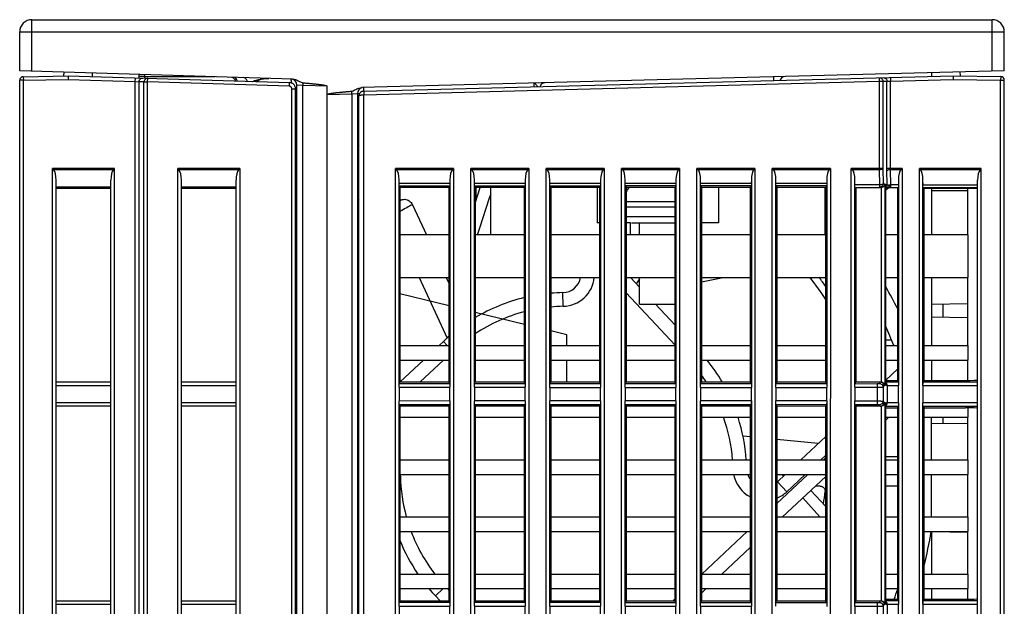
# Model space of a CAD drawing. Header units: millimetres. Extents: x -334 to 1371, y -859 to -284.
# Tile 12 of 42: x 710 to 791, y -628 to -580. Entities that reach past the tile are written whole.
import ezdxf

# ---------------------------------------------------------------- set-up
doc = ezdxf.new("R2010")
doc.units = ezdxf.units.MM
doc.header["$LTSCALE"] = 30.734
doc.layers.get('0').update_dxf_attribs({"linetype": 'CONTINUOUS'})
for name, color, linetype in [('00_COMPONENTS', 7, 'CONTINUOUS'), ('08_ALL_DRAFTS', 7, 'CONTINUOUS'), ('09_ALL_ROUNDS', 7, 'CONTINUOUS')]:
    doc.layers.add(name, color=color, linetype=linetype)

msp = doc.modelspace()

# ---------------------------------------------------------------- linework, layer by layer
at = {"linetype": 'Continuous'}
for p, q in [((765.551, -719.944), (765.544, -592.396)), ((770.323, -592.396), (770.316, -719.944)), ((771.751, -719.944), (771.744, -592.396)), ((776.523, -592.396), (776.516, -719.944))]:
    msp.add_line(p, q, dxfattribs=at)
at = {"layer": '00_COMPONENTS', "linetype": 'Continuous'}
for p, q in [((710.833, -584.375), (710.833, -580.144)), ((710.833, -580.144), (789.833, -580.144)), ((789.833, -584.37), (789.833, -580.144)), ((709.833, -584.344), (709.833, -581.144)), ((709.833, -581.144), (790.833, -581.144)), ((790.833, -584.344), (790.833, -581.144)), ((732.315, -585.031), (709.833, -584.344)), ((710.128, -584.831), (713.833, -584.767)), ((713.475, -584.773), (713.481, -584.456)), ((713.833, -584.767), (732.041, -585.323)), ((715.833, -584.828), (715.833, -584.528)), ((719.633, -584.644), (719.633, -584.95)), ((720.105, -584.658), (720.105, -584.822)), ((790.833, -584.344), (737.954, -585.729)), ((709.833, -744.744), (709.833, -585.131)), ((710.133, -585.131), (709.833, -585.131)), ((710.128, -584.831), (710.133, -585.131)), ((710.133, -585.131), (713.831, -585.067)), ((710.133, -744.744), (710.133, -585.131)), ((713.831, -585.067), (719.346, -585.235)), ((719.346, -585.235), (719.355, -584.935)), ((719.346, -656.452), (719.346, -585.235)), ((719.346, -585.235), (719.646, -585.253)), ((720.105, -584.822), (719.633, -584.822)), ((719.646, -585.253), (719.646, -656.165)), ((720.057, -585.266), (719.646, -585.253)), ((720.057, -667.356), (720.057, -585.266)), ((720.057, -585.266), (720.357, -585.266)), ((720.097, -585.117), (720.07, -585.179)), ((720.146, -585.053), (720.097, -585.117)), ((720.357, -585.266), (720.366, -584.966)), ((720.357, -669.581), (720.357, -585.266)), ((732.031, -585.623), (720.357, -585.266)), ((727.748, -585.192), (727.732, -585.135)), ((732.031, -585.623), (732.041, -585.323)), ((732.087, -585.326), (732.041, -585.323)), ((732.153, -585.281), (732.153, -585.34)), ((732.237, -585.37), (732.204, -585.356)), ((732.633, -691.12), (732.633, -585.526)), ((733.12, -585.556), (732.633, -585.526)), ((733.12, -690.853), (733.12, -585.556)), ((735.133, -585.617), (733.12, -585.556)), ((735.133, -744.644), (735.133, -585.617)), ((752.151, -585.657), (752.151, -585.611)), ((732.225, -683.651), (732.225, -585.823)), ((732.225, -585.823), (732.525, -585.823)), ((732.525, -683.651), (732.525, -585.823)), ((732.525, -586.026), (732.633, -586.026)), ((735.133, -586.303), (737.146, -586.25)), ((737.146, -586.25), (737.633, -586.224)), ((737.146, -586.25), (737.146, -690.853)), ((737.633, -586.224), (737.796, -586.224)), ((737.633, -586.224), (737.633, -691.121)), ((738.115, -585.947), (738.116, -586.025)), ((732.525, -588.963), (732.633, -588.963)), ((737.633, -589.825), (737.744, -589.825)), ((712.557, -592.419), (712.533, -592.396)), ((717.633, -592.396), (712.533, -592.396)), ((712.533, -656.387), (712.533, -592.396)), ((717.538, -592.49), (712.628, -592.49)), ((717.562, -592.467), (717.538, -592.49)), ((717.633, -656.452), (717.633, -592.396)), ((727.933, -592.396), (722.833, -592.396)), ((722.833, -682.244), (722.833, -592.396)), ((727.838, -592.49), (722.928, -592.49)), ((727.862, -592.467), (727.838, -592.49)), ((727.933, -592.396), (727.933, -682.244)), ((712.833, -656.295), (712.833, -593.344)), ((717.333, -656.3), (717.333, -593.344)), ((723.133, -681.944), (723.133, -593.344)), ((727.633, -681.944), (727.633, -593.344)), ((712.833, -593.898), (717.333, -593.898)), ((712.833, -593.993), (717.333, -593.993)), ((723.133, -593.898), (727.633, -593.898)), ((723.133, -593.993), (727.633, -593.993)), ((747.313, -595.231), (747.709, -593.944)), ((748.583, -597.844), (748.583, -593.944)), ((757.333, -593.944), (757.333, -596.844)), ((767.333, -593.944), (767.333, -596.844)), ((776.083, -597.844), (776.083, -593.944)), ((784.833, -594.018), (784.833, -597.844)), ((732.551, -595.193), (732.566, -595.144)), ((759.717, -595.105), (763.749, -595.105)), ((737.744, -595.653), (737.633, -595.653)), ((742.136, -595.364), (743.288, -597.844)), ((759.717, -595.544), (763.749, -595.544)), ((759.718, -596.344), (759.718, -595.544)), ((757.55, -596.844), (757.333, -596.844)), ((759.717, -596.344), (763.749, -596.344)), ((760.083, -596.844), (759.717, -596.844)), ((760.083, -597.844), (760.083, -596.844)), ((760.151, -596.844), (763.749, -596.844)), ((760.833, -597.844), (760.833, -596.844)), ((767.333, -596.844), (765.919, -596.844)), ((745.154, -597.844), (741.111, -597.844)), ((751.352, -597.844), (747.313, -597.844)), ((757.55, -597.844), (753.515, -597.844)), ((763.749, -597.844), (759.717, -597.844)), ((769.947, -597.844), (765.919, -597.844)), ((776.145, -597.844), (772.121, -597.844)), ((782.062, -597.844), (781.078, -597.844)), ((787.833, -597.844), (784.206, -597.844)), ((787.833, -597.844), (787.833, -601.344)), ((741.111, -601.344), (745.154, -601.344)), ((742.705, -601.344), (744.989, -606.337)), ((744.914, -601.344), (745.154, -601.861)), ((747.313, -601.344), (751.352, -601.344)), ((753.515, -601.344), (757.55, -601.344)), ((759.717, -601.344), (763.749, -601.344)), ((760.071, -601.344), (760.833, -602.156)), ((760.833, -601.464), (760.554, -601.858)), ((760.833, -603.544), (760.833, -601.344)), ((765.919, -601.344), (769.947, -601.344)), ((772.121, -601.344), (776.145, -601.344)), ((781.078, -601.344), (782.062, -601.344)), ((784.206, -601.344), (787.833, -601.344)), ((784.833, -601.344), (784.833, -606.944)), ((754.543, -603.72), (754.519, -602.595)), ((763.749, -606.903), (759.717, -602.61)), ((745.154, -603.688), (741.111, -602.693)), ((751.352, -605.215), (747.313, -604.22)), ((760.833, -603.544), (763.749, -603.544)), ((762.137, -603.544), (763.749, -605.26)), ((754.833, -606.072), (753.515, -605.747)), ((744.334, -606.944), (744.693, -606.607)), ((745.01, -606.944), (744.693, -606.607)), ((754.833, -606.945), (754.833, -606.072)), ((741.111, -606.944), (745.154, -606.944)), ((747.313, -606.944), (751.352, -606.944)), ((753.515, -606.944), (757.55, -606.944)), ((759.717, -606.944), (763.749, -606.944)), ((765.919, -606.944), (769.947, -606.944)), ((772.121, -606.944), (776.145, -606.944)), ((781.078, -606.944), (782.062, -606.944)), ((784.206, -606.944), (787.833, -606.944)), ((787.833, -606.944), (787.833, -608.144)), ((741.111, -608.144), (745.154, -608.144)), ((741.139, -609.944), (743.056, -608.144)), ((744.699, -608.144), (742.783, -609.944)), ((747.313, -608.144), (751.352, -608.144)), ((753.515, -608.144), (757.55, -608.144)), ((754.833, -609.945), (754.833, -608.144)), ((759.717, -608.144), (763.749, -608.144)), ((765.919, -608.144), (769.947, -608.144)), ((772.121, -608.144), (776.145, -608.144)), ((781.078, -608.144), (782.062, -608.144)), ((784.206, -608.144), (787.833, -608.144)), ((784.833, -608.144), (784.833, -609.815)), ((782.062, -608.861), (781.078, -609.786)), ((712.833, -609.944), (717.333, -609.944)), ((712.833, -610.227), (717.333, -610.227)), ((723.133, -609.944), (727.633, -609.944)), ((723.133, -610.227), (727.633, -610.227)), ((717.333, -611.661), (712.833, -611.661)), ((717.333, -611.944), (712.833, -611.944)), ((727.633, -611.661), (723.133, -611.661)), ((727.633, -611.944), (723.133, -611.944)), ((787.833, -612.074), (787.833, -612.844)), ((741.111, -612.844), (745.154, -612.844)), ((747.313, -612.844), (751.352, -612.844)), ((753.515, -612.844), (757.55, -612.844)), ((759.717, -612.844), (763.749, -612.844)), ((765.919, -612.844), (769.947, -612.844)), ((772.121, -612.844), (776.145, -612.844)), ((781.078, -612.844), (782.062, -612.844)), ((781.327, -612.844), (781.078, -613.078)), ((784.206, -612.844), (787.833, -612.844)), ((784.833, -616.344), (784.833, -612.844)), ((769.947, -614.47), (769.341, -614.412)), ((775.526, -615), (772.121, -614.676)), ((776.145, -614.418), (774.094, -616.344)), ((741.111, -616.344), (745.154, -616.344)), ((747.313, -616.344), (751.352, -616.344)), ((753.515, -616.344), (757.55, -616.344)), ((759.717, -616.344), (763.749, -616.344)), ((765.919, -616.344), (769.947, -616.344)), ((772.121, -616.344), (776.145, -616.344)), ((776.145, -615.962), (775.737, -616.344)), ((775.956, -616.344), (776.145, -616.167)), ((781.078, -616.344), (782.062, -616.344)), ((784.206, -616.344), (787.833, -616.344)), ((787.833, -616.344), (787.833, -617.544)), ((741.111, -617.544), (745.154, -617.544)), ((741.149, -617.694), (741.111, -617.695)), ((747.313, -617.544), (751.352, -617.544)), ((753.515, -617.544), (757.55, -617.544)), ((759.717, -617.544), (763.749, -617.544)), ((765.919, -617.544), (769.947, -617.544)), ((772.121, -617.544), (776.145, -617.544)), ((772.121, -619.947), (774.679, -617.544)), ((772.816, -617.544), (772.169, -618.152)), ((772.527, -617.544), (772.659, -617.692)), ((776.145, -617.711), (772.595, -621.044)), ((774.459, -617.544), (772.939, -618.972)), ((781.078, -617.544), (782.062, -617.544)), ((784.206, -617.544), (787.833, -617.544)), ((784.833, -621.034), (784.833, -617.544)), ((772.939, -618.972), (772.169, -618.152)), ((774.256, -619.485), (775.646, -621.044)), ((774.91, -618.871), (776.145, -620.2)), ((741.111, -621.044), (745.154, -621.044)), ((747.313, -621.044), (751.352, -621.044)), ((753.515, -621.044), (757.55, -621.044)), ((759.717, -621.044), (763.749, -621.044)), ((765.919, -621.044), (769.947, -621.044)), ((772.121, -621.044), (776.145, -621.044)), ((781.078, -621.044), (782.062, -621.044)), ((784.206, -621.044), (787.833, -621.044)), ((787.833, -621.044), (787.833, -622.244)), ((741.111, -622.244), (745.154, -622.244)), ((747.313, -622.244), (751.352, -622.244)), ((753.515, -622.244), (757.55, -622.244)), ((759.717, -622.244), (763.749, -622.244)), ((765.919, -622.244), (769.947, -622.244)), ((765.947, -625.744), (769.674, -622.244)), ((772.121, -622.244), (776.145, -622.244)), ((781.078, -622.244), (782.062, -622.244)), ((784.206, -622.244), (787.833, -622.244)), ((784.833, -622.244), (784.833, -625.744)), ((769.947, -623.531), (767.59, -625.744)), ((741.111, -625.744), (745.154, -625.744)), ((747.313, -625.744), (751.352, -625.744)), ((753.515, -625.744), (757.55, -625.744)), ((759.717, -625.744), (763.749, -625.744)), ((765.919, -625.744), (769.947, -625.744)), ((772.121, -625.744), (776.145, -625.744)), ((781.078, -625.744), (782.062, -625.744)), ((784.206, -625.744), (787.833, -625.744)), ((787.833, -625.744), (787.833, -626.944)), ((741.111, -626.944), (745.154, -626.944)), ((744.675, -626.944), (744.036, -627.544)), ((744.411, -627.944), (744.036, -627.544)), ((745.015, -626.944), (745.154, -627.092)), ((747.313, -626.944), (751.352, -626.944)), ((753.515, -626.944), (757.55, -626.944)), ((759.717, -626.944), (763.749, -626.944)), ((765.919, -626.944), (769.947, -626.944)), ((766.313, -626.944), (765.919, -627.314)), ((772.121, -626.944), (776.145, -626.944)), ((781.078, -626.944), (782.062, -626.944)), ((784.206, -626.944), (787.833, -626.944)), ((784.833, -626.944), (784.833, -627.815)), ((712.833, -627.944), (717.333, -627.944)), ((712.833, -628.227), (717.333, -628.227)), ((723.133, -627.944), (727.633, -627.944)), ((723.133, -628.227), (727.633, -628.227))]:
    msp.add_line(p, q, dxfattribs=at)
for points in [[(713.836, -584.767), (713.834, -584.777), (713.833, -584.807), (713.833, -584.854), (713.832, -584.917), (713.832, -584.989), (713.831, -585.067)], [(719.646, -585.253), (719.656, -585.174), (719.687, -585.101), (719.737, -585.038), (719.801, -584.991), (719.875, -584.962), (719.954, -584.954)], [(720.07, -585.179), (720.067, -585.189), (720.057, -585.266)], [(720.105, -584.822), (720.105, -584.86), (720.105, -584.897), (720.105, -584.93), (720.106, -584.958)], [(720.105, -584.822), (721.537, -584.822), (722.977, -584.824), (724.426, -584.828), (725.883, -584.835)], [(720.366, -584.966), (720.286, -584.975), (720.211, -585.004), (720.146, -585.053)], [(727.732, -585.135), (727.678, -585.032), (727.607, -584.953), (727.523, -584.901)], [(728.557, -585.216), (728.541, -585.16), (728.487, -585.057), (728.416, -584.977), (728.332, -584.926), (728.242, -584.907)], [(728.968, -585.229), (728.976, -585.225), (729.061, -585.19), (729.154, -585.153), (729.257, -585.117), (729.37, -585.083), (729.491, -585.052), (729.618, -585.025), (729.751, -585.003), (729.887, -584.986), (730.029, -584.975), (730.178, -584.969), (730.333, -584.971)], [(729.258, -585.238), (729.307, -585.207), (729.374, -585.17), (729.446, -585.135), (729.524, -585.102), (729.607, -585.072), (729.696, -585.045), (729.79, -585.021), (729.891, -585.001), (729.997, -584.985), (730.107, -584.975), (730.219, -584.97), (730.333, -584.971)], [(732.225, -585.823), (732.224, -585.799), (732.22, -585.778), (732.214, -585.758), (732.207, -585.739), (732.198, -585.722), (732.189, -585.708), (732.179, -585.694), (732.168, -585.683), (732.157, -585.672), (732.146, -585.663), (732.135, -585.655), (732.123, -585.648), (732.11, -585.641), (732.097, -585.636), (732.082, -585.631), (732.067, -585.627), (732.05, -585.624), (732.031, -585.623)], [(732.204, -585.356), (732.168, -585.343), (732.129, -585.333), (732.087, -585.326)], [(732.149, -585.026), (732.149, -585.028), (732.15, -585.035), (732.151, -585.045), (732.151, -585.061), (732.152, -585.081), (732.152, -585.107), (732.153, -585.139), (732.153, -585.178), (732.153, -585.225), (732.153, -585.281)], [(732.382, -585.473), (732.355, -585.447), (732.327, -585.424), (732.299, -585.404), (732.269, -585.386), (732.237, -585.37)], [(732.315, -585.031), (732.424, -585.044), (732.524, -585.066), (732.616, -585.098), (732.701, -585.136), (732.78, -585.177), (732.853, -585.218), (732.923, -585.258), (732.991, -585.293), (733.059, -585.317), (733.126, -585.333)], [(732.458, -585.572), (732.434, -585.535), (732.409, -585.502), (732.382, -585.473)], [(732.525, -585.823), (732.522, -585.765), (732.513, -585.711), (732.498, -585.66), (732.48, -585.614), (732.458, -585.572)], [(733.126, -585.333), (733.125, -585.386), (733.123, -585.441), (733.122, -585.498), (733.12, -585.556)], [(733.126, -585.333), (733.216, -585.34), (733.303, -585.348), (733.386, -585.355), (733.467, -585.362), (733.544, -585.369), (733.618, -585.376), (733.69, -585.382), (733.758, -585.389), (733.824, -585.395), (733.888, -585.401), (733.949, -585.408), (734.008, -585.414), (734.064, -585.419), (734.119, -585.425), (734.171, -585.431), (734.222, -585.437), (734.27, -585.442), (734.317, -585.447), (734.361, -585.453), (734.405, -585.458), (734.446, -585.463), (734.486, -585.468), (734.525, -585.473), (734.562, -585.478), (734.597, -585.483), (734.631, -585.488), (734.664, -585.493), (734.696, -585.497), (734.727, -585.502), (734.756, -585.507), (734.784, -585.511), (734.811, -585.516), (734.837, -585.52), (734.862, -585.525), (734.886, -585.529), (734.909, -585.534), (734.932, -585.538), (734.953, -585.543), (734.974, -585.548), (734.993, -585.552), (735.012, -585.557), (735.03, -585.562), (735.047, -585.567), (735.063, -585.572), (735.079, -585.578), (735.094, -585.584), (735.108, -585.591), (735.121, -585.599), (735.129, -585.609), (735.133, -585.621)], [(752.146, -585.357), (752.19, -585.37), (752.232, -585.405), (752.273, -585.45), (752.312, -585.495), (752.35, -585.538), (752.386, -585.574), (752.42, -585.604), (752.452, -585.628), (752.481, -585.648), (752.483, -585.649)], [(752.151, -585.611), (752.151, -585.584), (752.152, -585.557), (752.152, -585.531), (752.152, -585.505), (752.152, -585.481), (752.152, -585.459), (752.151, -585.438), (752.151, -585.419), (752.151, -585.403), (752.15, -585.389), (752.15, -585.377), (752.149, -585.369), (752.148, -585.362), (752.147, -585.359), (752.146, -585.357)], [(771.846, -584.842), (771.843, -584.859), (771.842, -584.909), (771.841, -584.988), (771.842, -585.092), (771.842, -585.142)], [(735.133, -586.303), (735.141, -586.291), (735.15, -586.281), (735.163, -586.274), (735.177, -586.268), (735.192, -586.262), (735.208, -586.257), (735.224, -586.252), (735.242, -586.247), (735.26, -586.242), (735.279, -586.237), (735.299, -586.233), (735.319, -586.228), (735.341, -586.224), (735.363, -586.219), (735.387, -586.215), (735.411, -586.21), (735.436, -586.206), (735.462, -586.202), (735.49, -586.197), (735.518, -586.193), (735.547, -586.188), (735.578, -586.184), (735.61, -586.179), (735.643, -586.175), (735.678, -586.17), (735.713, -586.165), (735.75, -586.16), (735.789, -586.156), (735.829, -586.151), (735.871, -586.146), (735.914, -586.141), (735.959, -586.136), (736.006, -586.13), (736.054, -586.125), (736.105, -586.12), (736.157, -586.114), (736.211, -586.109), (736.268, -586.103), (736.327, -586.097), (736.388, -586.092), (736.451, -586.086), (736.517, -586.08), (736.585, -586.073), (736.656, -586.067), (736.729, -586.061), (736.806, -586.054), (736.885, -586.048), (736.967, -586.041), (737.053, -586.034), (737.142, -586.027)], [(737.142, -586.027), (737.209, -586.011), (737.277, -585.987), (737.345, -585.953), (737.415, -585.914), (737.488, -585.873), (737.567, -585.833)], [(737.146, -586.25), (737.145, -586.192), (737.144, -586.135), (737.143, -586.08), (737.142, -586.027)], [(737.567, -585.833), (737.652, -585.795), (737.744, -585.763), (737.845, -585.742), (737.954, -585.729)], [(738.12, -585.725), (738.118, -585.734), (738.116, -585.763), (738.115, -585.809), (738.115, -585.871), (738.115, -585.947)], [(712.628, -592.49), (712.604, -592.467), (712.557, -592.419)], [(717.633, -592.396), (717.61, -592.419), (717.562, -592.467)], [(722.928, -592.49), (722.904, -592.467), (722.88, -592.443), (722.857, -592.419), (722.833, -592.396)], [(727.933, -592.396), (727.91, -592.419), (727.862, -592.467)], [(747.485, -597.844), (747.675, -597.27), (748.486, -594.809), (748.583, -594.514)], [(732.566, -595.144), (732.578, -595.101), (732.589, -595.057), (732.598, -595.012), (732.607, -594.967), (732.614, -594.919), (732.621, -594.868), (732.626, -594.816), (732.63, -594.761), (732.632, -594.704)], [(741.134, -595.012), (741.219, -594.969), (741.311, -594.938), (741.407, -594.921), (741.505, -594.919), (741.602, -594.931), (741.697, -594.957), (741.789, -594.997), (741.875, -595.049), (741.955, -595.114), (742.026, -595.19), (742.087, -595.273), (742.136, -595.364)], [(742.136, -595.364), (742.07, -595.398), (741.99, -595.441), (741.896, -595.49), (741.79, -595.547), (741.673, -595.61), (741.547, -595.679), (741.412, -595.752), (741.272, -595.829), (741.111, -595.918)], [(765.919, -601.713), (766.191, -601.657), (767.696, -601.344)], [(776.145, -603.151), (775.722, -602.501), (774.861, -601.344)]]:
    msp.add_lwpolyline(points, dxfattribs=at)
for centre, radius, start, end in [((710.833, -581.144), 1, 90, 180), ((789.833, -581.144), 1, 0, 90), ((772.833, -585.316), 0.5, 91.5, 159.66639), ((710.133, -585.131), 0.3, 91, 180), ((727.133, -585.373), 0.5, 20.28583, 73.54116), ((732.133, -585.526), 0.5, 0, 88.25), ((753.033, -585.734), 0.4, 91.50002, 165.24942), ((738.133, -586.224), 0.5, 106.25, 180), ((732.133, -590.462), 0.5, 0, 37.77996), ((738.133, -590.824), 0.5, 141.70548, 180), ((761.333, -595.105), 1.8, 139.85773, 153.95889), ((779.833, -592.404), 2.15, 305.4271, 314.20928), ((732.133, -594.644), 0.5, 321.63943, 337.33691), ((738.133, -594.653), 0.5, 180, 218.54179), ((754.833, -617.404), 26.25, 121.45796, 121.51503), ((754.833, -617.404), 30.375, 45.44103, 45.59895), ((754.488, -601.095), 1.5, 271.21427, 350.45206), ((754.488, -601.095), 2.625, 271.21427, 354.57278), ((754.833, -617.404), 26.25, 35.71, 37.74353), ((754.833, -617.404), 14.812, 91.21427, 95.10697), ((754.833, -617.404), 30.375, 26.25342, 30.19567), ((754.833, -617.404), 14.812, 103.59344, 120.51278), ((754.833, -617.404), 13.687, 104.74215, 123.35384), ((754.833, -617.404), 13.687, 91.21427, 95.52788), ((754.833, -617.404), 28.875, 21.24432, 24.58216), ((754.833, -617.404), 14.812, 130.8346, 133.20154), ((754.833, -617.404), 14.812, 30.24556, 38.69685), ((754.833, -617.404), 13.687, 33.05659, 35.86403), ((754.833, -617.404), 30.375, 14.46908, 14.75002), ((754.833, -617.404), 13.687, 4.43329, 19.45781), ((754.833, -617.404), 14.812, 4.09063, 17.92794), ((738.524, -617.75), 2.625, 1.21427, 4.49205), ((754.833, -617.404), 13.687, 181.21427, 195.42562), ((771.142, -617.059), 2.625, 190.64502, 242.88504), ((771.142, -617.059), 1.5, 198.88185, 217.05991), ((771.142, -617.059), 1.5, 310.74613, 313.20154), ((771.142, -617.059), 2.625, 291.9109, 313.20154), ((754.833, -617.404), 13.687, 200.70895, 217.56507), ((754.833, -617.404), 30.375, 345.35015, 350.83002), ((754.833, -617.404), 14.812, 202.05833, 214.27084), ((754.833, -617.404), 14.812, 220.12541, 223.20154), ((754.833, -617.404), 28.875, 338.8604, 340.63676), ((754.833, -617.404), 13.687, 309.61716, 310.67139)]:
    msp.add_arc(centre, radius, start, end, dxfattribs=at)
for centre, start_param, end_param in [((712.533, -593.344), -1.570796, -0.321751), ((717.633, -593.344), 0.321751, 1.570796), ((722.833, -593.344), -1.570796, -0.321751), ((727.933, -593.344), 0.321751, 1.570796)]:
    msp.add_ellipse(centre, major_axis=(0, 0.9), ratio=0.333333, start_param=start_param, end_param=end_param, dxfattribs=at)
at = {"layer": '08_ALL_DRAFTS', "linetype": 'Continuous'}
for p, q in [((745.154, -593.944), (741.111, -593.944)), ((741.111, -593.944), (741.111, -609.944)), ((745.154, -609.944), (745.154, -593.944)), ((751.352, -593.944), (747.313, -593.944)), ((747.313, -593.944), (747.313, -609.944)), ((751.352, -609.944), (751.352, -593.944)), ((757.55, -593.944), (753.515, -593.944)), ((753.515, -593.944), (753.515, -609.944)), ((757.55, -609.944), (757.55, -593.944)), ((763.749, -593.944), (759.717, -593.944)), ((759.717, -593.944), (759.717, -609.944)), ((763.749, -609.944), (763.749, -593.944)), ((769.947, -593.944), (765.919, -593.944)), ((765.919, -593.944), (765.919, -609.944)), ((769.947, -609.944), (769.947, -593.944)), ((776.145, -593.944), (772.121, -593.944)), ((772.121, -593.944), (772.121, -609.944)), ((776.145, -609.944), (776.145, -593.944)), ((778.628, -593.944), (778.623, -609.944)), ((782.062, -609.873), (782.062, -593.944)), ((788.633, -594.021), (784.206, -594.017)), ((784.206, -594.017), (784.206, -609.872)), ((787.833, -597.844), (787.833, -594.02)), ((787.833, -606.944), (787.833, -601.344)), ((787.833, -609.815), (787.833, -608.144)), ((741.111, -609.944), (745.154, -609.944)), ((747.313, -609.944), (751.352, -609.944)), ((753.515, -609.944), (757.55, -609.944)), ((759.717, -609.944), (763.749, -609.944)), ((765.919, -609.944), (769.947, -609.944)), ((772.121, -609.944), (776.145, -609.944)), ((745.154, -611.944), (741.111, -611.944)), ((741.111, -611.944), (741.111, -627.944)), ((745.154, -627.944), (745.154, -611.944)), ((751.352, -611.944), (747.313, -611.944)), ((747.313, -611.944), (747.313, -627.944)), ((751.352, -627.944), (751.352, -611.944)), ((757.55, -611.944), (753.515, -611.944)), ((753.515, -611.944), (753.515, -627.944)), ((757.55, -627.944), (757.55, -611.944)), ((763.749, -611.944), (759.717, -611.944)), ((759.717, -611.944), (759.717, -627.944)), ((763.749, -627.944), (763.749, -611.944)), ((769.947, -611.944), (765.919, -611.944)), ((765.919, -611.944), (765.919, -627.944)), ((769.947, -627.944), (769.947, -611.944)), ((776.145, -611.944), (772.121, -611.944)), ((772.121, -611.944), (772.121, -627.944)), ((776.145, -627.944), (776.145, -611.944)), ((778.623, -611.944), (778.623, -627.944)), ((782.062, -627.873), (782.062, -612.015)), ((784.206, -612.017), (784.206, -627.872)), ((787.833, -616.344), (787.833, -612.844)), ((787.833, -621.044), (787.833, -617.544)), ((787.833, -625.744), (787.833, -622.244)), ((787.833, -627.815), (787.833, -626.944)), ((741.111, -627.944), (745.154, -627.944)), ((747.313, -627.944), (751.352, -627.944)), ((753.515, -627.944), (757.55, -627.944)), ((759.717, -627.944), (763.749, -627.944)), ((765.919, -627.944), (769.947, -627.944)), ((772.121, -627.944), (776.145, -627.944))]:
    msp.add_line(p, q, dxfattribs=at)
at = {"layer": '09_ALL_ROUNDS', "linetype": 'Continuous'}
for p, q in [((738.131, -586.024), (786.633, -584.754)), ((784.833, -584.501), (784.833, -584.801)), ((786.633, -584.754), (790.539, -584.823)), ((787.186, -584.44), (787.191, -584.764)), ((738.144, -586.324), (780.544, -585.214)), ((780.536, -584.914), (780.544, -585.214)), ((780.544, -585.214), (780.843, -585.214)), ((780.544, -585.214), (780.544, -592.49)), ((780.755, -585.001), (780.804, -585.065)), ((780.804, -585.065), (780.833, -585.136)), ((780.833, -585.136), (780.843, -585.214)), ((780.843, -585.214), (781.172, -585.205)), ((780.843, -585.214), (780.843, -592.396)), ((781.172, -585.205), (781.472, -585.19)), ((781.172, -592.426), (781.172, -585.205)), ((781.464, -584.89), (781.472, -585.19)), ((781.472, -585.19), (786.635, -585.054)), ((781.472, -592.411), (781.472, -585.19)), ((786.635, -585.054), (790.533, -585.122)), ((790.539, -584.823), (790.533, -585.122)), ((790.533, -585.122), (790.833, -585.122)), ((790.533, -656.535), (790.533, -585.122)), ((790.833, -744.744), (790.833, -585.122)), ((737.745, -586.392), (737.744, -586.424)), ((737.744, -683.496), (737.744, -586.424)), ((738.11, -586.325), (738.144, -586.324)), ((738.131, -586.024), (738.133, -586.065)), ((738.142, -586.247), (738.144, -586.324)), ((738.144, -683.494), (738.144, -586.324)), ((745.523, -592.396), (740.744, -592.396)), ((740.744, -682.264), (740.744, -592.396)), ((745.428, -592.49), (740.838, -592.49)), ((745.452, -592.467), (745.428, -592.49)), ((745.523, -592.396), (745.523, -682.264)), ((751.723, -592.396), (746.944, -592.396)), ((746.944, -682.264), (746.944, -592.396)), ((751.628, -592.49), (747.038, -592.49)), ((751.652, -592.467), (751.628, -592.49)), ((751.723, -592.396), (751.723, -682.264)), ((757.923, -592.396), (753.144, -592.396)), ((753.144, -737.493), (753.144, -592.396)), ((757.828, -592.49), (753.238, -592.49)), ((757.852, -592.467), (757.828, -592.49)), ((757.923, -592.396), (757.923, -737.493)), ((764.123, -592.396), (759.344, -592.396)), ((759.344, -737.493), (759.344, -592.396)), ((764.028, -592.49), (759.438, -592.49)), ((764.052, -592.467), (764.028, -592.49)), ((764.123, -592.396), (764.123, -737.493)), ((770.323, -592.396), (765.544, -592.396)), ((770.228, -592.49), (765.638, -592.49)), ((770.252, -592.467), (770.228, -592.49)), ((776.523, -592.396), (771.744, -592.396)), ((776.428, -592.49), (771.838, -592.49)), ((776.452, -592.467), (776.428, -592.49)), ((780.843, -592.396), (778.244, -592.396)), ((778.244, -659.713), (778.244, -592.396)), ((780.544, -592.49), (778.338, -592.49)), ((780.544, -592.49), (780.558, -593.739)), ((780.843, -592.396), (780.858, -593.644)), ((782.423, -592.396), (781.172, -592.396)), ((781.173, -592.489), (781.172, -592.426)), ((781.472, -592.442), (781.472, -592.411)), ((782.328, -592.49), (781.473, -592.49)), ((781.488, -593.739), (781.473, -592.49)), ((782.352, -592.467), (782.328, -592.49)), ((782.423, -592.396), (782.423, -656.824)), ((788.933, -592.396), (783.844, -592.396)), ((783.844, -656.824), (783.844, -592.396)), ((788.838, -592.49), (783.938, -592.49)), ((788.862, -592.467), (788.838, -592.49)), ((788.933, -656.824), (788.933, -592.396)), ((741.047, -593.63), (741.043, -593.313)), ((741.043, -610.378), (741.043, -593.313)), ((745.22, -593.628), (741.047, -593.63)), ((745.223, -593.313), (745.22, -593.628)), ((745.223, -593.313), (745.223, -610.38)), ((747.247, -593.626), (747.243, -593.313)), ((747.243, -610.381), (747.243, -593.313)), ((751.42, -593.624), (747.247, -593.626)), ((751.423, -593.313), (751.42, -593.624)), ((751.423, -593.313), (751.423, -610.384)), ((753.447, -593.622), (753.443, -593.313)), ((753.443, -610.385), (753.443, -593.313)), ((757.62, -593.62), (753.447, -593.622)), ((757.623, -593.313), (757.62, -593.62)), ((757.623, -593.313), (757.623, -610.388)), ((759.647, -593.619), (759.643, -593.313)), ((759.643, -610.389), (759.643, -593.313)), ((763.82, -593.616), (759.647, -593.619)), ((763.823, -593.313), (763.82, -593.616)), ((763.823, -593.313), (763.823, -610.391)), ((765.847, -593.615), (765.843, -593.313)), ((765.843, -610.393), (765.843, -593.313)), ((770.02, -593.612), (765.847, -593.615)), ((770.023, -593.313), (770.02, -593.612)), ((770.023, -593.313), (770.023, -610.395)), ((772.047, -593.611), (772.043, -593.313)), ((772.043, -610.397), (772.043, -593.313)), ((776.22, -593.608), (772.047, -593.611)), ((776.223, -593.313), (776.22, -593.608)), ((776.223, -593.313), (776.223, -610.399)), ((778.548, -593.739), (778.543, -593.313)), ((778.543, -610.382), (778.543, -593.313)), ((780.858, -593.644), (781.011, -593.644)), ((781.011, -593.644), (781.011, -610.244)), ((781.078, -593.694), (781.186, -593.694)), ((781.078, -610.244), (781.078, -593.694)), ((782.123, -593.313), (782.118, -593.739)), ((782.123, -593.313), (782.123, -610.224)), ((784.149, -593.764), (784.143, -593.313)), ((784.143, -610.224), (784.143, -593.313)), ((788.633, -656.374), (788.633, -593.344)), ((745.21, -593.832), (741.056, -593.835)), ((741.056, -593.835), (741.111, -593.944)), ((745.21, -593.832), (745.154, -593.944)), ((751.41, -593.828), (747.256, -593.831)), ((747.256, -593.831), (747.313, -593.944)), ((747.383, -595.003), (747.383, -593.944)), ((751.41, -593.828), (751.352, -593.944)), ((757.61, -593.824), (753.456, -593.827)), ((753.456, -593.827), (753.515, -593.944)), ((757.61, -593.824), (757.55, -593.944)), ((763.81, -593.82), (759.656, -593.823)), ((759.656, -593.823), (759.717, -593.944)), ((763.81, -593.82), (763.749, -593.944)), ((770.01, -593.816), (765.856, -593.819)), ((765.856, -593.819), (765.919, -593.944)), ((770.01, -593.816), (769.947, -593.944)), ((776.211, -593.813), (772.056, -593.815)), ((772.056, -593.815), (772.121, -593.944)), ((776.211, -593.813), (776.145, -593.944)), ((780.558, -593.739), (778.548, -593.739)), ((778.558, -593.944), (780.701, -593.944)), ((778.633, -609.944), (778.633, -593.944)), ((780.633, -593.735), (780.558, -593.739)), ((780.558, -593.739), (780.558, -593.944)), ((780.767, -593.937), (780.701, -593.944)), ((780.711, -593.944), (780.711, -609.944)), ((781.078, -593.944), (782.108, -593.944)), ((781.356, -593.75), (781.317, -593.758)), ((782.118, -593.739), (781.488, -593.739)), ((788.633, -593.764), (784.149, -593.764)), ((788.633, -593.969), (784.158, -593.969)), ((784.158, -593.969), (784.206, -594.017)), ((787.833, -594.228), (784.833, -594.229)), ((784.833, -603.551), (787.833, -603.498)), ((785.816, -604.635), (785.816, -603.533)), ((787.833, -604.67), (784.833, -604.618)), ((781.556, -606.511), (781.078, -606.511)), ((781.078, -609.815), (782.062, -609.815)), ((781.078, -609.924), (782.113, -609.924)), ((782.113, -609.924), (782.062, -609.873)), ((784.154, -609.924), (784.206, -609.872)), ((784.154, -609.924), (788.633, -609.924)), ((784.206, -609.815), (787.633, -609.815)), ((741.044, -610.378), (745.223, -610.38)), ((741.044, -610.378), (741.044, -611.511)), ((741.054, -610.058), (741.111, -609.944)), ((741.054, -610.058), (745.212, -610.061)), ((745.212, -610.061), (745.154, -609.944)), ((745.223, -611.508), (745.223, -610.38)), ((747.244, -610.381), (751.423, -610.384)), ((747.244, -610.381), (747.244, -611.507)), ((747.254, -610.062), (747.313, -609.944)), ((747.254, -610.062), (751.412, -610.065)), ((751.412, -610.065), (751.352, -609.944)), ((751.423, -611.505), (751.423, -610.384)), ((753.444, -610.385), (757.623, -610.388)), ((753.444, -610.385), (753.444, -611.503)), ((753.454, -610.066), (753.515, -609.944)), ((753.454, -610.066), (757.612, -610.068)), ((757.612, -610.068), (757.55, -609.944)), ((757.623, -611.501), (757.623, -610.388)), ((759.644, -610.389), (763.823, -610.391)), ((759.644, -610.389), (759.644, -611.5)), ((759.654, -610.07), (759.717, -609.944)), ((759.654, -610.07), (763.812, -610.072)), ((763.812, -610.072), (763.749, -609.944)), ((763.823, -611.497), (763.823, -610.391)), ((765.844, -610.393), (770.023, -610.395)), ((765.844, -610.393), (765.844, -611.496)), ((765.854, -610.074), (765.919, -609.944)), ((765.854, -610.074), (770.012, -610.076)), ((770.012, -610.076), (769.947, -609.944)), ((770.023, -611.493), (770.023, -610.395)), ((772.044, -610.397), (776.223, -610.399)), ((772.044, -610.397), (772.044, -611.492)), ((772.054, -610.077), (772.121, -609.944)), ((772.054, -610.077), (776.212, -610.08)), ((776.212, -610.08), (776.145, -609.944)), ((776.223, -611.49), (776.223, -610.399)), ((778.544, -610.382), (780.361, -610.383)), ((778.544, -610.382), (778.544, -611.507)), ((778.554, -610.083), (778.623, -609.944)), ((778.554, -610.083), (780.361, -610.084)), ((778.623, -609.944), (780.701, -609.944)), ((780.361, -610.084), (780.361, -610.383)), ((780.361, -610.383), (780.361, -611.506)), ((780.561, -610.07), (780.624, -609.944)), ((780.861, -610.37), (780.923, -610.244)), ((780.861, -610.37), (780.861, -611.519)), ((780.923, -610.244), (781.011, -610.244)), ((781.182, -610.244), (781.078, -610.244)), ((781.193, -610.234), (781.182, -610.244)), ((781.193, -610.224), (782.123, -610.224)), ((781.193, -610.224), (781.193, -611.665)), ((782.123, -611.665), (782.123, -610.224)), ((784.144, -610.224), (788.633, -610.224)), ((784.144, -610.224), (784.144, -611.665)), ((741.043, -628.378), (741.043, -611.511)), ((745.223, -611.508), (741.044, -611.511)), ((745.223, -611.508), (745.223, -628.38)), ((747.243, -628.381), (747.243, -611.507)), ((751.423, -611.505), (747.244, -611.507)), ((751.423, -611.505), (751.423, -628.384)), ((753.443, -628.385), (753.443, -611.503)), ((757.623, -611.501), (753.444, -611.503)), ((757.623, -611.501), (757.623, -628.388)), ((759.643, -628.389), (759.643, -611.5)), ((763.823, -611.497), (759.644, -611.5)), ((763.823, -611.497), (763.823, -628.391)), ((765.843, -628.393), (765.843, -611.496)), ((770.023, -611.493), (765.844, -611.496)), ((770.023, -611.493), (770.023, -628.395)), ((772.043, -628.397), (772.043, -611.492)), ((776.223, -611.49), (772.044, -611.492)), ((776.223, -611.49), (776.223, -628.399)), ((778.543, -628.382), (778.543, -611.507)), ((778.544, -611.507), (780.361, -611.506)), ((780.361, -611.506), (780.361, -611.805)), ((780.861, -611.519), (780.923, -611.644)), ((745.212, -611.828), (741.054, -611.83)), ((741.054, -611.83), (741.111, -611.944)), ((745.212, -611.828), (745.154, -611.944)), ((751.412, -611.824), (747.254, -611.826)), ((747.254, -611.826), (747.313, -611.944)), ((751.412, -611.824), (751.352, -611.944)), ((757.612, -611.82), (753.454, -611.823)), ((753.454, -611.823), (753.515, -611.944)), ((757.612, -611.82), (757.55, -611.944)), ((763.812, -611.816), (759.654, -611.819)), ((759.654, -611.819), (759.717, -611.944)), ((763.812, -611.816), (763.749, -611.944)), ((770.012, -611.813), (765.854, -611.815)), ((765.854, -611.815), (765.919, -611.944)), ((770.012, -611.813), (769.947, -611.944)), ((776.212, -611.809), (772.054, -611.811)), ((772.054, -611.811), (772.121, -611.944)), ((776.212, -611.809), (776.145, -611.944)), ((778.554, -611.806), (780.361, -611.805)), ((778.554, -611.806), (778.623, -611.944)), ((780.701, -611.944), (778.623, -611.944)), ((778.633, -627.944), (778.633, -611.944)), ((780.561, -611.818), (780.624, -611.944)), ((780.711, -611.944), (780.711, -627.944)), ((781.011, -611.644), (780.923, -611.644)), ((781.011, -611.644), (781.011, -628.244)), ((781.078, -611.644), (781.182, -611.644)), ((781.078, -628.244), (781.078, -611.644)), ((782.113, -611.965), (781.078, -611.965)), ((781.078, -612.074), (782.062, -612.074)), ((781.182, -611.644), (781.193, -611.655)), ((782.123, -611.665), (781.193, -611.665)), ((782.113, -611.965), (782.062, -612.015)), ((782.123, -611.665), (782.123, -628.224)), ((784.143, -628.224), (784.143, -611.665)), ((788.633, -611.665), (784.144, -611.665)), ((788.633, -611.965), (784.154, -611.965)), ((784.154, -611.965), (784.206, -612.017)), ((784.206, -612.074), (787.633, -612.074)), ((785.816, -613.365), (785.816, -612.844)), ((787.833, -613.4), (784.833, -613.348)), ((781.078, -616.078), (782.062, -616.077)), ((775.693, -618.506), (775.298, -618.506)), ((782.062, -618.511), (781.078, -618.511)), ((787.833, -622.33), (784.833, -622.278)), ((785.816, -622.295), (785.816, -622.244)), ((741.044, -628.378), (745.223, -628.38)), ((741.044, -628.378), (741.044, -629.511)), ((741.054, -628.058), (741.111, -627.944)), ((741.054, -628.058), (745.212, -628.061)), ((745.212, -628.061), (745.154, -627.944)), ((745.223, -629.508), (745.223, -628.38)), ((747.244, -628.381), (751.423, -628.384)), ((747.244, -628.381), (747.244, -629.507)), ((747.254, -628.062), (747.313, -627.944)), ((747.254, -628.062), (751.412, -628.065)), ((751.412, -628.065), (751.352, -627.944)), ((751.423, -629.505), (751.423, -628.384)), ((753.444, -628.385), (757.623, -628.388)), ((753.444, -628.385), (753.444, -629.503)), ((753.454, -628.066), (753.515, -627.944)), ((753.454, -628.066), (757.612, -628.068)), ((757.612, -628.068), (757.55, -627.944)), ((757.623, -629.501), (757.623, -628.388)), ((759.644, -628.389), (763.823, -628.391)), ((759.644, -628.389), (759.644, -629.5)), ((759.654, -628.07), (759.717, -627.944)), ((759.654, -628.07), (763.812, -628.072)), ((763.812, -628.072), (763.749, -627.944)), ((763.823, -629.497), (763.823, -628.391)), ((765.844, -628.393), (770.023, -628.395)), ((765.844, -628.393), (765.844, -629.496)), ((765.854, -628.074), (765.919, -627.944)), ((765.854, -628.074), (770.012, -628.076)), ((770.012, -628.076), (769.947, -627.944)), ((770.023, -629.493), (770.023, -628.395)), ((772.054, -628.077), (772.121, -627.944)), ((772.054, -628.077), (776.212, -628.08)), ((776.212, -628.08), (776.145, -627.944)), ((778.544, -628.382), (780.361, -628.383)), ((778.544, -628.382), (778.544, -629.507)), ((778.554, -628.083), (778.623, -627.944)), ((778.554, -628.083), (780.361, -628.084)), ((778.623, -627.944), (780.701, -627.944)), ((780.361, -628.084), (780.361, -628.383)), ((780.361, -628.383), (780.361, -629.506)), ((780.561, -628.07), (780.624, -627.944)), ((780.861, -628.37), (780.923, -628.244)), ((780.861, -628.37), (780.861, -629.519)), ((780.923, -628.244), (781.011, -628.244)), ((781.078, -627.815), (782.062, -627.815)), ((781.078, -627.924), (782.113, -627.924)), ((781.182, -628.244), (781.078, -628.244)), ((781.193, -628.234), (781.182, -628.244)), ((781.193, -628.224), (782.123, -628.224)), ((781.193, -628.224), (781.193, -629.665)), ((782.113, -627.924), (782.062, -627.873)), ((782.123, -629.665), (782.123, -628.224)), ((784.144, -628.224), (788.633, -628.224)), ((784.144, -628.224), (784.144, -629.665)), ((784.154, -627.924), (784.206, -627.872)), ((784.154, -627.924), (788.633, -627.924)), ((784.206, -627.815), (787.633, -627.815))]:
    msp.add_line(p, q, dxfattribs=at)
for points in [[(786.635, -584.754), (786.634, -584.765), (786.633, -584.795), (786.634, -584.842), (786.634, -584.904), (786.634, -584.977), (786.635, -585.054)], [(780.536, -584.914), (780.616, -584.923), (780.691, -584.952), (780.755, -585.001)], [(780.865, -584.905), (780.944, -584.914), (781.018, -584.943)], [(781.018, -584.943), (781.082, -584.99), (781.131, -585.053), (781.162, -585.126), (781.172, -585.205)], [(737.744, -586.424), (737.745, -586.416), (737.748, -586.408), (737.753, -586.4), (737.761, -586.393), (737.771, -586.386), (737.783, -586.379), (737.799, -586.372), (737.816, -586.365), (737.836, -586.359), (737.858, -586.353), (737.881, -586.347)], [(737.903, -586.103), (737.879, -586.123), (737.856, -586.144), (737.835, -586.168), (737.816, -586.193), (737.799, -586.219), (737.784, -586.247), (737.772, -586.275), (737.762, -586.303), (737.754, -586.332), (737.749, -586.361), (737.745, -586.392)], [(737.881, -586.347), (737.906, -586.342), (737.932, -586.338), (737.959, -586.334), (737.987, -586.331), (738.016, -586.329), (738.046, -586.327), (738.077, -586.325), (738.11, -586.325)], [(738.131, -586.024), (738.099, -586.027), (738.067, -586.031), (738.038, -586.038), (738.009, -586.047), (737.981, -586.058), (737.954, -586.071), (737.928, -586.086), (737.903, -586.103)], [(738.133, -586.065), (738.136, -586.112), (738.139, -586.174), (738.142, -586.247)], [(740.838, -592.49), (740.814, -592.467), (740.791, -592.443), (740.767, -592.419), (740.744, -592.396)], [(745.523, -592.396), (745.5, -592.419), (745.452, -592.467)], [(747.038, -592.49), (747.014, -592.467), (746.991, -592.443), (746.967, -592.419), (746.944, -592.396)], [(751.723, -592.396), (751.7, -592.419), (751.652, -592.467)], [(753.238, -592.49), (753.214, -592.467), (753.191, -592.443), (753.167, -592.419), (753.144, -592.396)], [(757.923, -592.396), (757.9, -592.419), (757.852, -592.467)], [(759.438, -592.49), (759.414, -592.467), (759.391, -592.443), (759.367, -592.419), (759.344, -592.396)], [(764.123, -592.396), (764.1, -592.419), (764.052, -592.467)], [(765.638, -592.49), (765.614, -592.467), (765.591, -592.443), (765.567, -592.419), (765.544, -592.396)], [(770.323, -592.396), (770.3, -592.419), (770.252, -592.467)], [(771.838, -592.49), (771.814, -592.467), (771.791, -592.443), (771.767, -592.419), (771.744, -592.396)], [(776.523, -592.396), (776.5, -592.419), (776.452, -592.467)], [(778.338, -592.49), (778.314, -592.467), (778.291, -592.443), (778.267, -592.419), (778.244, -592.396)], [(780.843, -592.396), (780.831, -592.42), (780.8, -592.442), (780.752, -592.462), (780.691, -592.477), (780.62, -592.487), (780.544, -592.49)], [(781.186, -593.694), (781.173, -592.553), (781.173, -592.52), (781.173, -592.489)], [(781.473, -592.49), (781.397, -592.494), (781.326, -592.504), (781.265, -592.519), (781.217, -592.539), (781.186, -592.561), (781.173, -592.585)], [(781.473, -592.49), (781.473, -592.474), (781.473, -592.458), (781.472, -592.442)], [(782.423, -592.396), (782.4, -592.419), (782.352, -592.467)], [(783.938, -592.49), (783.914, -592.467), (783.891, -592.443), (783.867, -592.419), (783.844, -592.396)], [(788.933, -592.396), (788.91, -592.419), (788.862, -592.467)], [(780.858, -593.644), (780.848, -593.722), (780.817, -593.795), (780.769, -593.858), (780.706, -593.905), (780.634, -593.934), (780.558, -593.944)], [(780.858, -593.644), (780.845, -593.669), (780.814, -593.691), (780.765, -593.711), (780.703, -593.726), (780.633, -593.735)], [(781.011, -593.644), (781.004, -593.701), (780.986, -593.755), (780.959, -593.805), (780.923, -593.849), (780.88, -593.887), (780.828, -593.916), (780.767, -593.937)], [(781.186, -593.694), (781.178, -593.759), (781.153, -593.819), (781.113, -593.871), (781.078, -593.898)], [(781.186, -593.694), (781.188, -593.699), (781.19, -593.704), (781.194, -593.709), (781.199, -593.714), (781.205, -593.719), (781.214, -593.725), (781.225, -593.73), (781.238, -593.736), (781.253, -593.742), (781.272, -593.747), (781.293, -593.753), (781.317, -593.758)], [(781.265, -593.892), (781.237, -593.921), (781.207, -593.938), (781.175, -593.944)], [(781.317, -593.758), (781.306, -593.809), (781.288, -593.854), (781.265, -593.892)], [(781.317, -593.758), (781.33, -593.767), (781.343, -593.778), (781.357, -593.791), (781.371, -593.807), (781.386, -593.824), (781.402, -593.843), (781.435, -593.887)], [(781.488, -593.739), (781.443, -593.741), (781.398, -593.744), (781.356, -593.75)], [(781.435, -593.887), (781.452, -593.908), (781.47, -593.927), (781.489, -593.939), (781.507, -593.944)], [(781.508, -593.944), (781.506, -593.944), (781.505, -593.941), (781.503, -593.938), (781.502, -593.933), (781.5, -593.926), (781.499, -593.917), (781.497, -593.905), (781.496, -593.891), (781.494, -593.874), (781.493, -593.854), (781.491, -593.831), (781.49, -593.804), (781.489, -593.773), (781.488, -593.739)], [(784.143, -610.224), (784.144, -610.164), (784.145, -610.11), (784.145, -610.059), (784.147, -610.015), (784.148, -609.978), (784.15, -609.95), (784.152, -609.932), (784.154, -609.924)], [(741.043, -610.378), (741.044, -610.316), (741.045, -610.259), (741.046, -610.206), (741.047, -610.159), (741.048, -610.12), (741.05, -610.089), (741.052, -610.069), (741.054, -610.058)], [(747.243, -610.381), (747.244, -610.32), (747.245, -610.263), (747.246, -610.21), (747.247, -610.163), (747.248, -610.124), (747.25, -610.093), (747.252, -610.073), (747.254, -610.062)], [(753.443, -610.385), (753.444, -610.323), (753.445, -610.266), (753.446, -610.214), (753.447, -610.167), (753.448, -610.128), (753.45, -610.097), (753.452, -610.077), (753.454, -610.066)], [(759.643, -610.389), (759.644, -610.327), (759.645, -610.27), (759.646, -610.217), (759.647, -610.171), (759.648, -610.131), (759.65, -610.101), (759.652, -610.08), (759.654, -610.07)], [(765.843, -610.393), (765.844, -610.331), (765.845, -610.274), (765.846, -610.221), (765.847, -610.175), (765.848, -610.135), (765.85, -610.105), (765.852, -610.084), (765.854, -610.074)], [(772.043, -610.397), (772.044, -610.335), (772.045, -610.278), (772.046, -610.225), (772.047, -610.178), (772.048, -610.139), (772.05, -610.108), (772.052, -610.088), (772.054, -610.077)], [(778.543, -610.382), (778.544, -610.324), (778.545, -610.271), (778.545, -610.221), (778.547, -610.177), (778.548, -610.14), (778.55, -610.112), (778.552, -610.093), (778.554, -610.083)], [(780.361, -610.084), (780.381, -610.084), (780.401, -610.083), (780.421, -610.083), (780.44, -610.083), (780.458, -610.082), (780.474, -610.081), (780.489, -610.081), (780.501, -610.08), (780.512, -610.079), (780.521, -610.078), (780.529, -610.077), (780.537, -610.076), (780.543, -610.076), (780.548, -610.075), (780.553, -610.074), (780.557, -610.073), (780.559, -610.072), (780.561, -610.07)], [(780.361, -610.383), (780.41, -610.383), (780.46, -610.383), (780.511, -610.382), (780.559, -610.382), (780.604, -610.381), (780.644, -610.381), (780.68, -610.38), (780.711, -610.379), (780.738, -610.378), (780.761, -610.377), (780.782, -610.377), (780.8, -610.376), (780.815, -610.375), (780.829, -610.374), (780.841, -610.373), (780.85, -610.372), (780.857, -610.371), (780.861, -610.37)], [(780.561, -610.07), (780.638, -610.081), (780.711, -610.111), (780.773, -610.158), (780.82, -610.22), (780.85, -610.292), (780.861, -610.37)], [(780.623, -609.944), (780.701, -609.955), (780.773, -609.985), (780.835, -610.032), (780.883, -610.095), (780.913, -610.167), (780.923, -610.244)], [(780.701, -609.944), (780.767, -609.952), (780.827, -609.972)], [(780.827, -609.972), (780.879, -610.002), (780.923, -610.039), (780.958, -610.083), (780.986, -610.133), (781.004, -610.187), (781.011, -610.244)], [(781.078, -610.019), (781.094, -610.032), (781.142, -610.094), (781.172, -610.167), (781.182, -610.244)], [(781.089, -609.999), (781.139, -610.057), (781.173, -610.133), (781.193, -610.224)], [(745.223, -611.508), (745.223, -611.57), (745.222, -611.627), (745.221, -611.68), (745.22, -611.727), (745.218, -611.766), (745.216, -611.797), (745.215, -611.817), (745.212, -611.828)], [(751.423, -611.505), (751.423, -611.566), (751.422, -611.623), (751.421, -611.676), (751.42, -611.723), (751.418, -611.762), (751.416, -611.793), (751.415, -611.813), (751.412, -611.824)], [(757.623, -611.501), (757.623, -611.563), (757.622, -611.62), (757.621, -611.672), (757.62, -611.719), (757.618, -611.758), (757.616, -611.789), (757.615, -611.809), (757.612, -611.82)], [(763.823, -611.497), (763.823, -611.559), (763.822, -611.616), (763.821, -611.669), (763.82, -611.715), (763.818, -611.755), (763.816, -611.785), (763.815, -611.806), (763.812, -611.816)], [(770.023, -611.493), (770.023, -611.555), (770.022, -611.612), (770.021, -611.665), (770.02, -611.712), (770.018, -611.751), (770.016, -611.781), (770.015, -611.802), (770.012, -611.813)], [(776.223, -611.49), (776.223, -611.551), (776.222, -611.608), (776.221, -611.661), (776.22, -611.708), (776.218, -611.747), (776.216, -611.778), (776.215, -611.798), (776.212, -611.809)], [(780.361, -611.506), (780.408, -611.506), (780.456, -611.506), (780.503, -611.506), (780.549, -611.507), (780.595, -611.507), (780.637, -611.508), (780.675, -611.509), (780.709, -611.51), (780.737, -611.51), (780.762, -611.511), (780.783, -611.512), (780.801, -611.513), (780.817, -611.514), (780.83, -611.515), (780.842, -611.516), (780.851, -611.517), (780.857, -611.518), (780.861, -611.519)], [(780.861, -611.519), (780.85, -611.596), (780.82, -611.668), (780.773, -611.73), (780.711, -611.778), (780.638, -611.808), (780.561, -611.818)], [(780.361, -611.805), (780.38, -611.805), (780.399, -611.805), (780.418, -611.805), (780.436, -611.806), (780.454, -611.807), (780.472, -611.807), (780.487, -611.808), (780.5, -611.809), (780.512, -611.81), (780.522, -611.811), (780.53, -611.811), (780.537, -611.812), (780.544, -611.813), (780.549, -611.814), (780.553, -611.815), (780.557, -611.816), (780.56, -611.817), (780.561, -611.818)], [(780.623, -611.944), (780.701, -611.934), (780.773, -611.904), (780.835, -611.856), (780.883, -611.794), (780.913, -611.722), (780.923, -611.644)], [(781.011, -611.644), (781.004, -611.701), (780.986, -611.756), (780.959, -611.805), (780.923, -611.849), (780.88, -611.887), (780.828, -611.916), (780.767, -611.937), (780.701, -611.944)], [(781.078, -611.869), (781.094, -611.856), (781.142, -611.794), (781.172, -611.722), (781.182, -611.644)], [(781.193, -611.665), (781.173, -611.755), (781.139, -611.832), (781.089, -611.889), (781.078, -611.897)], [(782.123, -611.665), (782.123, -611.724), (782.122, -611.779), (782.121, -611.829), (782.12, -611.873), (782.118, -611.91), (782.117, -611.938), (782.115, -611.957), (782.113, -611.965)], [(775.693, -618.506), (775.777, -618.516), (775.855, -618.541), (775.927, -618.583), (775.99, -618.638), (776.038, -618.706), (776.072, -618.782), (776.089, -618.861), (776.09, -618.944)], [(741.043, -628.378), (741.044, -628.316), (741.045, -628.259), (741.046, -628.206), (741.047, -628.159), (741.048, -628.12), (741.05, -628.089), (741.052, -628.069), (741.054, -628.058)], [(747.243, -628.381), (747.244, -628.32), (747.245, -628.263), (747.246, -628.21), (747.247, -628.163), (747.248, -628.124), (747.25, -628.093), (747.252, -628.073), (747.254, -628.062)], [(753.443, -628.385), (753.444, -628.323), (753.445, -628.266), (753.446, -628.214), (753.447, -628.167), (753.448, -628.128), (753.45, -628.097), (753.452, -628.077), (753.454, -628.066)], [(759.643, -628.389), (759.644, -628.327), (759.645, -628.27), (759.646, -628.217), (759.647, -628.171), (759.648, -628.131), (759.65, -628.101), (759.652, -628.08), (759.654, -628.07)], [(765.843, -628.393), (765.844, -628.331), (765.845, -628.274), (765.846, -628.221), (765.847, -628.175), (765.848, -628.135), (765.85, -628.105), (765.852, -628.084), (765.854, -628.074)], [(772.043, -628.397), (772.044, -628.335), (772.045, -628.278), (772.046, -628.225), (772.047, -628.178), (772.048, -628.139), (772.05, -628.108), (772.052, -628.088), (772.054, -628.077)], [(778.543, -628.382), (778.544, -628.324), (778.545, -628.271), (778.545, -628.221), (778.547, -628.177), (778.548, -628.14), (778.55, -628.112), (778.552, -628.093), (778.554, -628.083)], [(780.361, -628.084), (780.381, -628.084), (780.401, -628.083), (780.421, -628.083), (780.44, -628.083), (780.458, -628.082), (780.474, -628.081), (780.489, -628.081), (780.501, -628.08), (780.512, -628.079), (780.521, -628.078), (780.529, -628.077), (780.537, -628.076), (780.543, -628.076), (780.548, -628.075), (780.553, -628.074), (780.557, -628.073), (780.559, -628.072), (780.561, -628.07)], [(780.361, -628.383), (780.41, -628.383), (780.46, -628.383), (780.511, -628.382), (780.559, -628.382), (780.604, -628.381), (780.644, -628.381), (780.68, -628.38), (780.711, -628.379), (780.738, -628.378), (780.761, -628.377), (780.782, -628.377), (780.8, -628.376), (780.815, -628.375), (780.829, -628.374), (780.841, -628.373), (780.85, -628.372), (780.857, -628.371), (780.861, -628.37)], [(780.561, -628.07), (780.638, -628.081), (780.711, -628.111), (780.773, -628.158), (780.82, -628.22), (780.85, -628.292), (780.861, -628.37)], [(780.623, -627.944), (780.701, -627.955), (780.773, -627.985), (780.835, -628.032), (780.883, -628.095), (780.913, -628.167), (780.923, -628.244)], [(780.701, -627.944), (780.767, -627.952), (780.827, -627.972)], [(780.827, -627.972), (780.879, -628.002), (780.923, -628.039), (780.958, -628.083), (780.986, -628.133), (781.004, -628.187), (781.011, -628.244)], [(781.078, -628.019), (781.094, -628.032), (781.142, -628.094), (781.172, -628.167), (781.182, -628.244)], [(781.089, -627.999), (781.139, -628.057), (781.173, -628.133), (781.193, -628.224)], [(784.143, -628.224), (784.144, -628.164), (784.145, -628.11), (784.145, -628.059), (784.147, -628.015), (784.148, -627.978), (784.15, -627.95), (784.152, -627.932), (784.154, -627.924)]]:
    msp.add_lwpolyline(points, dxfattribs=at)
msp.add_arc((790.533, -585.122), 0.3, 0, 90, dxfattribs=at)
for centre, major_axis, ratio, start_param, end_param in [((740.744, -593.344), (0, 0.9), 0.333333, -1.53589, -0.321751), ((745.523, -593.344), (0, 0.9), 0.333333, 0.321751, 1.53589), ((746.944, -593.344), (0, 0.9), 0.333333, -1.53589, -0.321751), ((751.723, -593.344), (0, 0.9), 0.333333, 0.321751, 1.53589), ((753.144, -593.344), (0, 0.9), 0.333333, -1.53589, -0.321751), ((757.923, -593.344), (0, 0.9), 0.333333, 0.321751, 1.53589), ((759.344, -593.344), (0, 0.9), 0.333333, -1.53589, -0.321751), ((764.123, -593.344), (0, 0.9), 0.333333, 0.321751, 1.53589), ((765.544, -593.344), (0, 0.9), 0.333333, -1.53589, -0.321751), ((770.323, -593.344), (0, 0.9), 0.333333, 0.321751, 1.53589), ((771.744, -593.344), (0, 0.9), 0.333333, -1.53589, -0.321751), ((776.523, -593.344), (0, 0.9), 0.333333, 0.321751, 1.53589), ((778.244, -593.344), (0, 0.9), 0.333333, -1.53589, -0.321751), ((782.423, -593.344), (0, 0.9), 0.333333, 0.321751, 1.53589), ((783.844, -593.344), (0, 0.9), 0.333333, -1.53589, -0.321751), ((788.933, -593.344), (0, 0.9), 0.333333, 0.321751, 1.570796), ((787.633, -609.78), (1, 0), 0.034921, -1.570796, 0), ((787.633, -612.108), (1, 0), 0.034921, 0, 1.570796), ((759.37, -617.294), (16.8, 0), 1, -0.161239, -0.098376), ((787.633, -627.78), (1, 0), 0.034921, -1.570796, 0)]:
    msp.add_ellipse(centre, major_axis=major_axis, ratio=ratio, start_param=start_param, end_param=end_param, dxfattribs=at)

doc.saveas('drawing.dxf')
